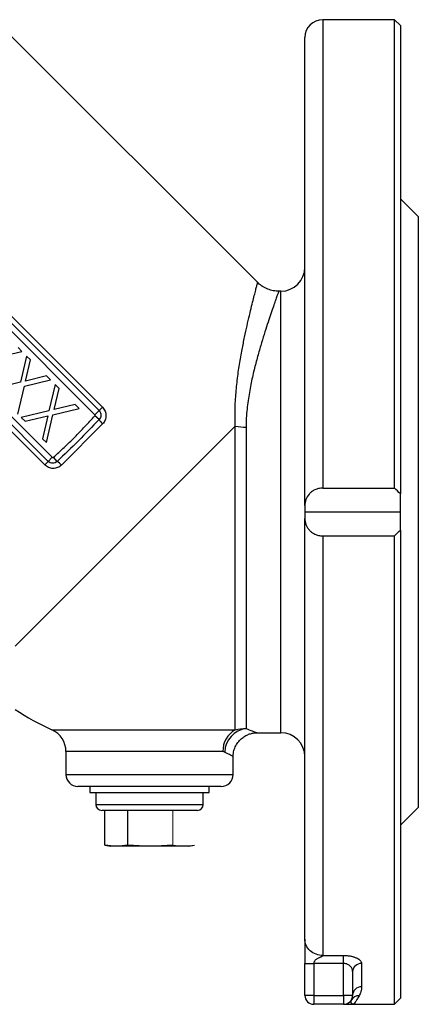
# Model space of a CAD drawing. Header units: millimetres. Extents: x -945 to -13, y -152 to 471.
# Tile 5 of 17: x -812 to -745, y 61 to 226. Entities that reach past the tile are written whole.
import ezdxf

# ---------------------------------------------------------------- set-up
doc = ezdxf.new("R2010")
doc.units = ezdxf.units.MM

msp = doc.modelspace()

# ---------------------------------------------------------------- linework, layer by layer
at = {"color": 0, "linetype": 'Continuous', "lineweight": 25}
for p, q in [((-771.86, 181.98), (-814.48, 224.6)), ((-748.98, 226.03), (-760.98, 226.03)), ((-760.98, 226.03), (-760.98, 147.53)), ((-747.98, 225.03), (-748.98, 226.03)), ((-748.98, 147.53), (-748.98, 226.03)), ((-747.98, 225.03), (-747.98, 146.57)), ((-763.98, 144.62), (-763.98, 223.03)), ((-744.98, 193.03), (-747.98, 196.03)), ((-744.98, 193.03), (-744.98, 94.03)), ((-799.14, 159.82), (-826.01, 186.69)), ((-825.32, 187.38), (-798.45, 160.51)), ((-824.75, 187.95), (-797.88, 161.08)), ((-767.98, 180.53), (-768.35, 180.53)), ((-767.98, 106.53), (-767.98, 180.53)), ((-807.53, 151.43), (-834.4, 178.3)), ((-806.96, 152), (-833.83, 178.87)), ((-833.14, 179.56), (-806.27, 152.69)), ((-815.74, 169.4), (-811.36, 170.45)), ((-811.36, 170.45), (-812.01, 171.11)), ((-810.57, 169.66), (-811.61, 165.28)), ((-810.75, 165.47), (-809.92, 169.01)), ((-809.92, 169.01), (-810.57, 169.66)), ((-811.61, 165.28), (-816.27, 164.17)), ((-810.95, 164.61), (-806.57, 165.67)), ((-807.23, 166.32), (-810.75, 165.47)), ((-806.57, 165.67), (-807.23, 166.32)), ((-812.05, 159.94), (-810.95, 164.61)), ((-805.78, 164.87), (-806.83, 160.49)), ((-805.97, 160.69), (-805.13, 164.23)), ((-805.13, 164.23), (-805.78, 164.87)), ((-806.83, 160.49), (-811.49, 159.38)), ((-806.16, 159.83), (-801.79, 160.88)), ((-802.44, 161.53), (-805.97, 160.69)), ((-801.79, 160.88), (-802.44, 161.53)), ((-798.45, 160.51), (-799.14, 159.82)), ((-797.88, 161.08), (-798.45, 160.51)), ((-811.49, 159.38), (-810.83, 158.73)), ((-810.83, 158.73), (-807.03, 159.62)), ((-807.03, 159.62), (-807.92, 155.81)), ((-807.26, 155.16), (-806.16, 159.83)), ((-798.45, 159.01), (-799.14, 159.64)), ((-775.62, 157.89), (-812.47, 121.03)), ((-797.84, 158.29), (-804.74, 151.39)), ((-775.62, 107.03), (-775.62, 157.89)), ((-773.82, 157.76), (-773.82, 107.23)), ((-807.92, 155.81), (-807.26, 155.16)), ((-806.96, 152), (-807.53, 151.43)), ((-806.27, 152.69), (-806.96, 152)), ((-805.46, 152), (-806.09, 152.69)), ((-760.98, 147.53), (-748.98, 147.53)), ((-747.98, 143.53), (-747.98, 146.57)), ((-763.98, 144.62), (-763.98, 143.53)), ((-763.98, 143.53), (-763.98, 142.44)), ((-763.98, 143.53), (-747.98, 143.53)), ((-763.98, 71.92), (-763.98, 142.44)), ((-747.98, 140.49), (-747.98, 143.53)), ((-747.98, 140.49), (-747.98, 62.03)), ((-760.98, 139.53), (-748.98, 139.53)), ((-760.98, 139.53), (-760.98, 69.22)), ((-748.98, 61.03), (-748.98, 139.53)), ((-806.34, 107.03), (-775.62, 107.03)), ((-771.99, 106.53), (-767.98, 106.53)), ((-771.99, 106.53), (-771.98, 106.53)), ((-803.98, 103.38), (-803.98, 99.53)), ((-777.69, 103.38), (-803.98, 103.38)), ((-775.98, 99.53), (-775.98, 102.54)), ((-803.98, 99.53), (-775.98, 99.53)), ((-777.98, 97.53), (-801.98, 97.53)), ((-799.98, 97.53), (-799.98, 96.53)), ((-779.98, 96.53), (-779.98, 97.53)), ((-799.98, 96.53), (-779.98, 96.53)), ((-798.98, 96.53), (-798.98, 94.53)), ((-780.98, 94.53), (-780.98, 96.53)), ((-798.98, 94.53), (-780.98, 94.53)), ((-781.98, 93.53), (-797.98, 93.53)), ((-797.48, 87.7), (-797.48, 93.53)), ((-793.62, 87.7), (-793.62, 93.53)), ((-747.98, 91.03), (-744.98, 94.03)), ((-797.48, 87.7), (-796.48, 87.53)), ((-797.48, 87.7), (-797.41, 87.69)), ((-795.55, 87.53), (-796.48, 87.53)), ((-789.87, 87.53), (-795.55, 87.53)), ((-784.29, 87.53), (-789.87, 87.53)), ((-783.48, 87.53), (-784.29, 87.53)), ((-783.48, 87.53), (-782.47, 87.7)), ((-763.98, 62.53), (-763.98, 67.87)), ((-757.48, 67.87), (-762.48, 67.87)), ((-762.48, 67.87), (-762.48, 62.53)), ((-760.98, 69.22), (-757.48, 69.22)), ((-757.48, 67.87), (-757.48, 69.22)), ((-757.48, 62.53), (-757.48, 67.87)), ((-754.48, 67.87), (-754.48, 63.97)), ((-755.98, 66.5), (-755.98, 62.53)), ((-762.48, 62.53), (-763.98, 62.53)), ((-762.48, 62.53), (-757.48, 62.53)), ((-762.48, 62.53), (-762.48, 61.03)), ((-757.48, 62.53), (-757.48, 61.03)), ((-755.98, 62.53), (-757.48, 62.53)), ((-748.98, 61.03), (-747.98, 62.03)), ((-757.48, 61.03), (-762.48, 61.03)), ((-755.98, 61.03), (-748.98, 61.03))]:
    msp.add_line(p, q, dxfattribs=at)
at = {"color": 0, "linetype": 'Continuous', "lineweight": 18}
msp.add_line((-786.11, 87.7), (-786.11, 93.53), dxfattribs=at)
at = {"color": 0, "linetype": 'Continuous', "lineweight": 25}
for centre, radius, start, end in [((-760.98, 223.03), 3, 90, 180), ((-767.98, 184.53), 4, 270, 0), ((-795.13, 161.19), 3.97, 213.3676, 226.9542), ((-773.84, 170.1), 12.34, 261.734, 270.0947), ((-807.64, 148.68), 3.97, 43.0458, 56.6324), ((-789.98, 143.53), 40, 235.7839, 245.8523), ((-807.98, 103.38), 4, 0, 65.8523), ((-773.64, 103.49), 4.06, 119.2222, 181.5585), ((-773.22, 103.08), 4.19, 98.1851, 176.9082), ((-767.98, 102.53), 4, 0, 90), ((-801.98, 99.53), 2, 180, 270), ((-777.98, 99.53), 2, 270, 0), ((-797.98, 94.53), 1, 180, 270), ((-781.98, 94.53), 1, 270, 0), ((-754.54, 66.43), 1.44, 87.6292, 177.4146), ((-754.5, 62.5), 1.47, 88.9773, 178.9394), ((-762.48, 62.53), 1.5, 180, 270), ((-757.48, 62.53), 1.5, 270, 0), ((-754.93, 61.01), 1.46, 88.4869, 149.1332)]:
    msp.add_arc(centre, radius, start, end, dxfattribs=at)
for points, knots in [([(-775.62, 157.89), (-775.64, 158.58), (-775.71, 160.27), (-775.58, 162.86), (-775.31, 165.64), (-774.93, 168.29), (-774.5, 170.71), (-774.07, 172.86), (-773.65, 174.78), (-773.25, 176.52), (-772.89, 178.03), (-772.57, 179.3), (-772.31, 180.32), (-772.1, 181.13), (-771.96, 181.67), (-771.88, 181.97), (-771.88, 181.96), (-771.88, 181.96)], [0, 0, 0, 0, 0.050103, 0.121965, 0.194511, 0.268918, 0.343907, 0.411607, 0.479737, 0.549247, 0.619249, 0.685412, 0.752029, 0.819367, 0.887704, 0.955538, 1, 1, 1, 1]), ([(-768.34, 180.53), (-768.65, 180.55), (-769.27, 180.58), (-770.19, 180.85), (-771.04, 181.29), (-771.6, 181.69), (-771.82, 181.95), (-771.85, 181.99)], [0, 0, 0, 0, 0.2350574, 0.4783147, 0.7317859, 0.9670851, 1, 1, 1, 1]), ([(-768.35, 180.5), (-768.35, 180.5), (-768.34, 180.51), (-768.44, 180.23), (-768.63, 179.72), (-768.89, 178.98), (-769.24, 178), (-769.65, 176.8), (-770.13, 175.38), (-770.66, 173.76), (-771.22, 171.93), (-771.82, 169.88), (-772.41, 167.64), (-772.98, 165.2), (-773.46, 162.55), (-773.77, 160.05), (-773.81, 158.41), (-773.82, 157.76)], [0, 0, 0, 0, 0.042553, 0.113726, 0.180397, 0.247534, 0.316117, 0.385184, 0.453228, 0.521716, 0.591564, 0.661868, 0.732956, 0.80453, 0.877756, 0.951684, 1, 1, 1, 1]), ([(-798.45, 160.51), (-798.35, 160.41), (-798.27, 160.29), (-798.16, 160.04), (-798.14, 159.9), (-798.14, 159.62), (-798.17, 159.48), (-798.27, 159.23), (-798.35, 159.11), (-798.45, 159.01)], [0, 0, 0, 0, 0.25, 0.25, 0.5, 0.5, 0.75, 0.75, 1, 1, 1, 1]), ([(-797.88, 161.08), (-797.69, 160.9), (-797.54, 160.68), (-797.34, 160.2), (-797.28, 159.94), (-797.28, 159.56), (-797.29, 159.43), (-797.33, 159.17), (-797.37, 159.05), (-797.47, 158.81), (-797.53, 158.7), (-797.67, 158.48), (-797.75, 158.38), (-797.84, 158.29)], [0, 0, 0, 0, 0.25, 0.25, 0.5, 0.5, 0.625, 0.625, 0.75, 0.75, 0.875, 0.875, 1, 1, 1, 1]), ([(-806.09, 152.69), (-805.48, 153.24), (-804.88, 153.8), (-803.68, 154.92), (-803.09, 155.49), (-801.94, 156.64), (-801.37, 157.23), (-800.25, 158.43), (-799.69, 159.04), (-799.14, 159.64)], [0, 0, 0, 0, 0.25, 0.25, 0.5, 0.5, 0.75, 0.75, 1, 1, 1, 1]), ([(-798.45, 159.01), (-799.59, 157.82), (-800.73, 156.62), (-803.07, 154.28), (-804.26, 153.14), (-805.46, 152)], [0, 0, 0, 0, 0.5, 0.5, 1, 1, 1, 1]), ([(-799.14, 159.64), (-799.13, 159.65), (-799.12, 159.66), (-799.12, 159.68), (-799.11, 159.69), (-799.11, 159.71), (-799.11, 159.72), (-799.11, 159.73), (-799.11, 159.74), (-799.11, 159.74), (-799.11, 159.76), (-799.11, 159.77), (-799.12, 159.78), (-799.12, 159.8), (-799.13, 159.81), (-799.14, 159.82)], [0, 0, 0, 0, 0.0000438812, 0.0000438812, 0.0000438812, 0.0000895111, 0.0000895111, 0.0000895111, 0.0001116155, 0.0001116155, 0.0001116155, 0.0001504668, 0.0001504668, 0.0001504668, 0.000194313, 0.000194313, 0.000194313, 0.000194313]), ([(-805.46, 152), (-805.56, 151.9), (-805.67, 151.82), (-805.93, 151.72), (-806.07, 151.69), (-806.48, 151.69), (-806.76, 151.8), (-806.96, 152)], [0, 0, 0, 0, 0.25, 0.25, 0.5, 0.5, 1, 1, 1, 1]), ([(-806.27, 152.69), (-806.26, 152.69), (-806.26, 152.68), (-806.25, 152.68), (-806.24, 152.67), (-806.23, 152.66), (-806.22, 152.66), (-806.2, 152.66), (-806.19, 152.66), (-806.17, 152.66), (-806.16, 152.66), (-806.14, 152.66), (-806.13, 152.67), (-806.11, 152.67), (-806.1, 152.68), (-806.09, 152.69)], [0, 0, 0, 0, 0.0000173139, 0.0000173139, 0.0000173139, 0.0000618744, 0.0000618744, 0.0000618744, 0.0001062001, 0.0001062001, 0.0001062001, 0.0001511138, 0.0001511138, 0.0001511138, 0.0001968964, 0.0001968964, 0.0001968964, 0.0001968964]), ([(-804.74, 151.39), (-804.92, 151.21), (-805.14, 151.06), (-805.62, 150.87), (-805.88, 150.83), (-806.27, 150.83), (-806.4, 150.85), (-806.65, 150.9), (-806.77, 150.94), (-807.01, 151.04), (-807.13, 151.11), (-807.34, 151.25), (-807.44, 151.33), (-807.53, 151.43)], [0, 0, 0, 0, 0.25, 0.25, 0.5, 0.5, 0.625, 0.625, 0.75, 0.75, 0.875, 0.875, 1, 1, 1, 1]), ([(-760.98, 147.53), (-761.21, 147.53), (-761.44, 147.5), (-761.78, 147.42), (-761.89, 147.39), (-762.1, 147.32), (-762.2, 147.28), (-762.5, 147.14), (-762.68, 147.03), (-763, 146.79), (-763.14, 146.65), (-763.51, 146.23), (-763.69, 145.92), (-763.92, 145.28), (-763.98, 144.95), (-763.98, 144.62)], [0, 0, 0, 0, 0.125, 0.125, 0.1875, 0.1875, 0.25, 0.25, 0.375, 0.375, 0.5, 0.5, 0.75, 0.75, 1, 1, 1, 1]), ([(-763.98, 142.44), (-763.98, 142.1), (-763.92, 141.78), (-763.75, 141.3), (-763.67, 141.14), (-763.49, 140.83), (-763.39, 140.68), (-763.14, 140.4), (-763, 140.27), (-762.68, 140.03), (-762.5, 139.92), (-762.11, 139.73), (-761.9, 139.66), (-761.45, 139.55), (-761.21, 139.53), (-760.98, 139.53)], [0, 0, 0, 0, 0.25, 0.25, 0.375, 0.375, 0.5, 0.5, 0.625, 0.625, 0.75, 0.75, 0.875, 0.875, 1, 1, 1, 1]), ([(-775.96, 102.53), (-775.96, 102.73), (-775.96, 103.21), (-775.74, 103.98), (-775.34, 104.75), (-774.8, 105.4), (-774.2, 105.88), (-773.57, 106.22), (-772.95, 106.43), (-772.42, 106.52), (-772.1, 106.52), (-771.98, 106.52)], [0, 0, 0, 0, 0.094686, 0.229433, 0.375738, 0.508596, 0.630572, 0.743375, 0.847512, 0.942814, 1, 1, 1, 1]), ([(-773.82, 107.23), (-773.45, 107.09), (-772.71, 106.82), (-772.09, 106.57), (-772.02, 106.55), (-771.99, 106.53)], [0, 0, 0, 0, 0.340812, 0.692442, 1, 1, 1, 1]), ([(-776, 102.54), (-776.02, 102.55), (-776.06, 102.57), (-776.54, 102.84), (-777.12, 103.15), (-777.41, 103.3)], [0, 0, 0, 0, 0.308657, 0.649122, 1, 1, 1, 1]), ([(-760.98, 69.22), (-761.33, 69.22), (-761.71, 69.28), (-762.45, 69.54), (-762.8, 69.75), (-763.39, 70.28), (-763.62, 70.6), (-763.91, 71.26), (-763.98, 71.61), (-763.98, 71.92)], [0, 0, 0, 0, 0.25, 0.25, 0.5, 0.5, 0.75, 0.75, 1, 1, 1, 1]), ([(-763.98, 71.92), (-763.98, 71.66), (-763.98, 71.35), (-763.98, 70.71), (-763.98, 70.38), (-763.98, 69.38), (-763.98, 68.68), (-763.98, 67.87)], [0, 0, 0, 0, 0.25, 0.25, 0.5, 0.5, 1, 1, 1, 1]), ([(-763.98, 67.87), (-763.98, 67.87), (-763.94, 67.87), (-763.8, 67.87), (-763.68, 67.87), (-763.39, 67.87), (-763.21, 67.87), (-762.84, 67.87), (-762.65, 67.87), (-762.48, 67.87)], [0, 0, 0, 0, 0.25, 0.25, 0.5, 0.5, 0.75, 0.75, 1, 1, 1, 1]), ([(-760.98, 69.22), (-760.98, 69.21), (-760.98, 69.19), (-760.99, 69.16), (-761.02, 69.12), (-761.05, 69.09), (-761.1, 69.05), (-761.15, 69.02), (-761.22, 68.98), (-761.33, 68.93), (-761.5, 68.85), (-761.71, 68.75), (-761.92, 68.64), (-762.09, 68.53), (-762.23, 68.41), (-762.34, 68.28), (-762.42, 68.15), (-762.47, 68.01), (-762.47, 67.92), (-762.48, 67.87)], [0, 0, 0, 0, 0.02932, 0.058186, 0.087197, 0.116945, 0.147979, 0.180783, 0.215769, 0.262867, 0.348565, 0.472924, 0.572972, 0.662813, 0.743247, 0.815388, 0.880775, 0.941461, 1, 1, 1, 1]), ([(-757.48, 69.22), (-757.27, 69.22), (-757.06, 69.21), (-756.67, 69.17), (-756.47, 69.14), (-756.1, 69.07), (-755.93, 69.02), (-755.6, 68.92), (-755.45, 68.86), (-755.18, 68.73), (-755.06, 68.66), (-754.85, 68.51), (-754.76, 68.44), (-754.55, 68.2), (-754.48, 68.04), (-754.48, 67.87)], [0, 0, 0, 0, 0.125, 0.125, 0.25, 0.25, 0.375, 0.375, 0.5, 0.5, 0.625, 0.625, 0.75, 0.75, 1, 1, 1, 1]), ([(-755.98, 66.5), (-755.98, 66.65), (-756.01, 66.8), (-756.13, 67.1), (-756.22, 67.25), (-756.47, 67.52), (-756.62, 67.63), (-756.92, 67.77), (-757.02, 67.81), (-757.24, 67.86), (-757.36, 67.87), (-757.48, 67.87)], [0, 0, 0, 0, 0.25, 0.25, 0.5, 0.5, 0.75, 0.75, 0.875, 0.875, 1, 1, 1, 1]), ([(-754.48, 63.97), (-754.48, 63.68), (-754.52, 63.41), (-754.67, 62.91), (-754.77, 62.68), (-754.89, 62.47)], [0, 0, 0, 0, 0.5, 0.5, 1, 1, 1, 1]), ([(-756.19, 61.76), (-756.26, 61.64), (-756.28, 61.54), (-756.29, 61.35), (-756.27, 61.28), (-756.18, 61.09), (-756.08, 61.03), (-755.98, 61.03)], [0, 0, 0, 0, 0.25, 0.25, 0.5, 0.5, 1, 1, 1, 1]), ([(-754.89, 62.47), (-755.04, 62.23), (-755.15, 62.02), (-755.35, 61.66), (-755.44, 61.51), (-755.61, 61.27), (-755.68, 61.18), (-755.83, 61.06), (-755.9, 61.03), (-755.98, 61.03)], [0, 0, 0, 0, 0.25, 0.25, 0.5, 0.5, 0.75, 0.75, 1, 1, 1, 1]), ([(-757.48, 61.03), (-757.48, 61.03), (-757.42, 61.03), (-757.23, 61.03), (-757.11, 61.03), (-756.69, 61.03), (-756.33, 61.03), (-755.98, 61.03)], [0, 0, 0, 0, 0.25, 0.25, 0.5, 0.5, 1, 1, 1, 1])]:
    msp.add_open_spline(points, degree=3, knots=knots, dxfattribs=at)
for points in [[(-747.98, 146.57), (-748.31, 146.89), (-748.64, 147.21), (-748.98, 147.53)], [(-748.98, 139.53), (-748.64, 139.85), (-748.31, 140.17), (-747.98, 140.49)], [(-775.62, 107.03), (-775.03, 107.21), (-774.43, 107.27), (-773.82, 107.23)], [(-777.41, 103.3), (-777.5, 103.35), (-777.59, 103.38), (-777.69, 103.38)], [(-795.55, 87.53), (-796.19, 87.53), (-796.84, 87.59), (-797.48, 87.7)], [(-793.62, 87.7), (-794.26, 87.59), (-794.91, 87.53), (-795.55, 87.53)], [(-789.87, 87.53), (-791.12, 87.53), (-792.37, 87.59), (-793.62, 87.7)], [(-786.11, 87.7), (-787.36, 87.59), (-788.61, 87.53), (-789.87, 87.53)]]:
    msp.add_open_spline(points, degree=3, dxfattribs=at)
at = {"color": 0, "linetype": 'Continuous', "lineweight": 18}
for points in [[(-786.11, 87.7), (-785.51, 87.59), (-784.9, 87.53), (-784.29, 87.53)], [(-784.29, 87.53), (-783.69, 87.53), (-783.08, 87.59), (-782.47, 87.7)]]:
    msp.add_open_spline(points, degree=3, dxfattribs=at)

doc.saveas('drawing.dxf')
